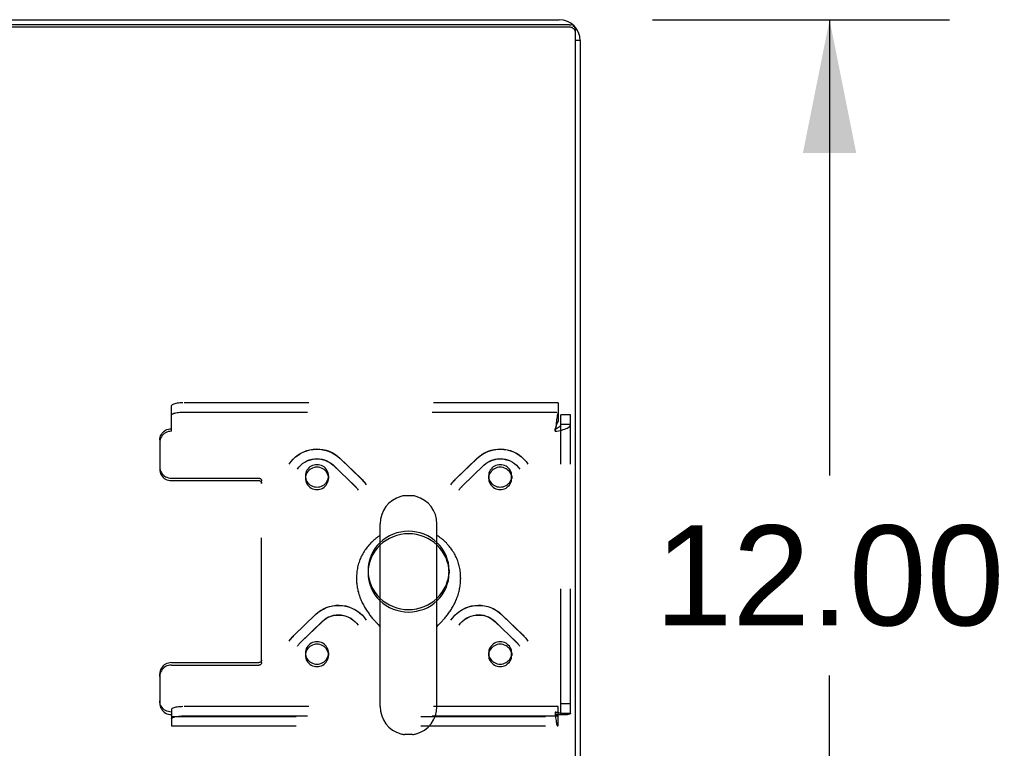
# Model space of a CAD drawing. Header units: inches. Extents: x 0 to 245, y 0 to 158.
# Tile 155 of 159: x 106 to 117, y 139 to 147. Entities that reach past the tile are written whole.
import ezdxf

# ---------------------------------------------------------------- set-up
doc = ezdxf.new("R2010")
doc.units = ezdxf.units.IN
doc.header["$LTSCALE"] = 13.466196
doc.header["$MEASUREMENT"] = 0
doc.linetypes.add('HIDDEN', pattern=[0.2, 0.1, -0.1])
doc.layers.get('0').update_dxf_attribs({"linetype": 'CONTINUOUS'})
doc.layers.add('DEFAULT_2', color=8, linetype='HIDDEN')
doc.layers.add('DIMENSIONS', color=7, linetype='CONTINUOUS')
doc.styles.get("Standard").update_dxf_attribs({"font": 'arial.ttf'})
doc.dimstyles.new('DIMSTYLE_1', dxfattribs={"dimtxt": 1.080176, "dimasz": 1.440235, "dimexe": 0.09, "dimexo": 0.07, "dimgap": 0.0375, "dimtad": 0, "dimtih": 1, "dimtoh": 1, "dimzin": 4, "dimdsep": 46, "dimtxsty": 'Standard', "dimblk": '_FILLED', "dimblk1": '_FILLED', "dimblk2": '_FILLED', "dimcen": 0.09, "dimadec": 3, "dimazin": 1, "dimtfac": 1, "dimtdec": 3, "dimtofl": 0, "dimtmove": 0, "dimatfit": 3, "dimldrblk": '_FILLED', "dimfxl": 0, "dimtolj": 1, "dimtzin": 4, "dimarcsym": 0})

# ---------------------------------------------------------------- blocks, each defined once
blk = doc.blocks.new('_FILLED')
at = {"color": 0, "linetype": 'ByBlock'}
blk.add_solid([(0, 0), (-1, 0.2), (-1, -0.2)], dxfattribs=at)
blk = doc.blocks.new('*D6')
at = {"layer": 'DIMENSIONS', "color": 2, "linetype": 'Continuous'}
for p, q in [((112.938, 147.243), (116.146, 147.243)), ((114.849, 147.243), (114.849, 142.323)), ((114.849, 135.243), (114.849, 140.163)), ((112.938, 135.243), (116.146, 135.243))]:
    blk.add_line(p, q, dxfattribs=at)
at = {"layer": 'DIMENSIONS', "color": 2, "linetype": 'Continuous', "xscale": 1.4402348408, "yscale": 1.4402348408, "zscale": 1.4402348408}
for p, rotation in [((114.849, 147.243), 90), ((114.849, 135.243), 270)]:
    blk.add_blockref('_FILLED', p, dxfattribs=dict(at, rotation=rotation))
at = {"layer": 'DIMENSIONS', "color": 2, "linetype": 'Continuous', "insert": (114.849, 141.783), "char_height": 1.0802, "width": 3.77459, "attachment_point": 2, "line_spacing_factor": 0.9}
blk.add_mtext('12.00', dxfattribs=at)

msp = doc.modelspace()

# ---------------------------------------------------------------- linework, layer by layer
at = {"color": 3, "linetype": 'Continuous'}
for p, q in [((39.381, 147.243), (111.929, 147.243)), ((112.041, 147.189), (39.27, 147.189)), ((112.155, 147.017), (112.155, 135.469))]:
    msp.add_line(p, q, dxfattribs=at)
at = {"color": 7, "linetype": 'Continuous'}
for p, q in [((112.041, 147.162), (39.27, 147.162)), ((112.074, 147.191), (112.068, 147.184)), ((112.103, 135.369), (112.103, 147.129)), ((112.155, 147.017), (112.103, 147.017)), ((110.345, 142.101), (110.258, 142.101)), ((109.995, 139.827), (109.995, 141.801)), ((110.607, 139.827), (110.607, 141.801)), ((109.739, 141.217), (109.739, 141.207)), ((110.864, 141.217), (110.864, 141.207)), ((110.626, 140.708), (110.637, 140.72)), ((110.607, 140.689), (110.626, 140.708)), ((110.345, 139.526), (110.258, 139.526))]:
    msp.add_line(p, q, dxfattribs=at)
at = {"color": 3, "linetype": 'Continuous'}
for points in [[(112.041, 147.189), (112.046, 147.189), (112.052, 147.188), (112.057, 147.187), (112.062, 147.186)], [(112.077, 147.178), (112.081, 147.175), (112.085, 147.172), (112.089, 147.168), (112.092, 147.164), (112.095, 147.159), (112.098, 147.155), (112.1, 147.15), (112.101, 147.145), (112.103, 147.139), (112.103, 147.134), (112.103, 147.129)]]:
    msp.add_lwpolyline(points, dxfattribs=at)
at = {"color": 7, "linetype": 'Continuous'}
for points in [[(112.103, 147.102), (112.103, 147.107), (112.103, 147.113), (112.101, 147.118), (112.1, 147.123), (112.098, 147.128), (112.095, 147.132), (112.092, 147.137), (112.089, 147.141), (112.085, 147.145), (112.081, 147.148), (112.077, 147.152), (112.072, 147.154), (112.067, 147.157), (112.062, 147.159), (112.057, 147.16), (112.052, 147.162), (112.046, 147.162), (112.041, 147.162)], [(109.995, 141.675), (109.995, 141.675), (109.982, 141.667), (109.97, 141.659), (109.959, 141.65), (109.947, 141.641), (109.936, 141.632), (109.925, 141.623), (109.914, 141.613), (109.903, 141.603), (109.893, 141.593), (109.883, 141.582), (109.873, 141.571), (109.864, 141.56), (109.855, 141.549), (109.846, 141.538), (109.838, 141.526), (109.829, 141.514), (109.822, 141.502), (109.814, 141.49), (109.807, 141.477), (109.8, 141.465), (109.794, 141.452), (109.787, 141.439), (109.782, 141.426), (109.776, 141.413), (109.771, 141.399), (109.766, 141.386), (109.762, 141.372), (109.758, 141.358), (109.754, 141.345), (109.751, 141.331), (109.748, 141.317), (109.746, 141.303), (109.744, 141.289), (109.742, 141.274), (109.741, 141.26), (109.74, 141.246), (109.739, 141.232), (109.739, 141.217)], [(110.864, 141.217), (110.864, 141.232), (110.863, 141.246), (110.862, 141.26), (110.861, 141.274), (110.859, 141.289), (110.857, 141.303), (110.855, 141.317), (110.852, 141.331), (110.848, 141.345), (110.845, 141.358), (110.841, 141.372), (110.837, 141.386), (110.832, 141.399), (110.827, 141.413), (110.821, 141.426), (110.816, 141.439), (110.809, 141.452), (110.803, 141.465), (110.796, 141.477), (110.789, 141.49), (110.781, 141.502), (110.774, 141.514), (110.765, 141.526), (110.757, 141.538), (110.748, 141.549), (110.739, 141.56), (110.73, 141.571), (110.72, 141.582), (110.71, 141.593), (110.7, 141.603), (110.689, 141.613), (110.678, 141.623), (110.667, 141.632), (110.656, 141.641), (110.644, 141.65), (110.633, 141.659), (110.621, 141.667), (110.608, 141.675), (110.607, 141.675)], [(109.739, 141.207), (109.739, 141.194), (109.74, 141.181), (109.74, 141.167), (109.742, 141.154), (109.743, 141.14), (109.745, 141.127), (109.747, 141.114), (109.75, 141.1), (109.752, 141.087), (109.755, 141.074), (109.759, 141.061), (109.762, 141.047), (109.766, 141.034), (109.771, 141.022), (109.775, 141.009), (109.78, 140.996), (109.785, 140.984), (109.79, 140.971), (109.796, 140.959), (109.801, 140.947), (109.807, 140.935), (109.813, 140.924), (109.82, 140.912), (109.826, 140.901), (109.833, 140.89), (109.839, 140.879), (109.846, 140.868), (109.853, 140.858), (109.86, 140.848), (109.867, 140.838), (109.874, 140.828), (109.881, 140.819), (109.888, 140.809), (109.895, 140.801), (109.902, 140.792), (109.909, 140.783), (109.916, 140.775), (109.923, 140.767), (109.93, 140.76), (109.936, 140.752), (109.943, 140.745), (109.949, 140.738), (109.955, 140.732), (109.961, 140.726), (109.966, 140.72), (109.972, 140.714), (109.995, 140.689)], [(110.637, 140.72), (110.642, 140.726), (110.648, 140.732), (110.654, 140.739), (110.66, 140.745), (110.667, 140.752), (110.673, 140.76), (110.68, 140.767), (110.687, 140.775), (110.694, 140.783), (110.701, 140.792), (110.708, 140.801), (110.715, 140.809), (110.722, 140.819), (110.729, 140.828), (110.736, 140.838), (110.743, 140.848), (110.75, 140.858), (110.757, 140.868), (110.764, 140.879), (110.77, 140.89), (110.777, 140.901), (110.783, 140.912), (110.79, 140.924), (110.796, 140.935), (110.802, 140.947), (110.807, 140.959), (110.813, 140.971), (110.818, 140.984), (110.823, 140.996), (110.828, 141.009), (110.832, 141.022), (110.837, 141.034), (110.841, 141.047), (110.844, 141.061), (110.848, 141.074), (110.851, 141.087), (110.853, 141.1), (110.856, 141.114), (110.858, 141.127), (110.86, 141.14), (110.861, 141.154), (110.862, 141.167), (110.863, 141.181), (110.864, 141.194), (110.864, 141.207)]]:
    msp.add_lwpolyline(points, dxfattribs=at)
at = {"color": 3, "linetype": 'Continuous'}
msp.add_arc((111.929, 147.017), 0.226, 0, 90, dxfattribs=at)
at = {"color": 7, "linetype": 'Continuous'}
for centre, radius, start, end in [((110.258, 141.958), 0.144, 90, 105.6303), ((110.345, 141.958), 0.144, 74.3697, 90), ((110.301, 141.801), 0.306, 105.6303, 180), ((110.301, 141.801), 0.306, 0, 74.3697), ((110.301, 139.826), 0.306, 180, 254.3697), ((110.301, 139.826), 0.306, 285.6303, 360), ((110.258, 139.67), 0.144, 254.3697, 270), ((110.345, 139.67), 0.144, 270, 285.6303)]:
    msp.add_arc(centre, radius, start, end, dxfattribs=at)
at = {"layer": 'DEFAULT_2', "color": 8, "linetype": 'HIDDEN'}
for p, q in [((107.739, 142.799), (107.739, 143.074)), ((111.917, 143.106), (107.864, 143.106)), ((111.917, 143.106), (111.917, 143.004)), ((107.864, 143.006), (111.917, 143.006)), ((111.917, 143.004), (111.917, 142.903)), ((112.051, 142.977), (111.947, 142.977)), ((111.947, 139.752), (111.947, 142.977)), ((112.051, 139.752), (112.051, 142.977)), ((111.894, 142.873), (111.884, 142.799)), ((111.894, 142.854), (111.884, 142.826)), ((112.051, 142.874), (111.947, 142.874)), ((111.884, 142.799), (111.884, 142.826)), ((107.614, 142.705), (107.614, 142.678)), ((107.614, 142.678), (107.614, 142.387)), ((109.487, 142.434), (109.72, 142.209)), ((109.489, 142.432), (109.722, 142.207)), ((109.559, 142.509), (109.792, 142.284)), ((109.561, 142.507), (109.794, 142.282)), ((110.809, 142.282), (111.042, 142.507)), ((110.811, 142.284), (111.044, 142.509)), ((110.881, 142.207), (111.114, 142.432)), ((110.883, 142.209), (111.116, 142.434)), ((109.187, 142.318), (109.187, 142.291)), ((109.437, 142.318), (109.437, 142.291)), ((111.166, 142.318), (111.166, 142.291)), ((111.416, 142.318), (111.416, 142.291)), ((107.739, 142.293), (108.684, 142.293)), ((107.739, 142.266), (108.684, 142.266)), ((108.714, 142.237), (108.714, 142.264)), ((108.714, 140.303), (108.714, 142.237)), ((109.751, 142.173), (109.756, 142.165)), ((110.847, 142.165), (110.852, 142.173)), ((110.852, 142.173), (110.858, 142.181)), ((109.864, 141.297), (109.864, 141.27)), ((110.739, 141.297), (110.739, 141.27)), ((109.063, 140.595), (109.296, 140.82)), ((109.064, 140.597), (109.297, 140.822)), ((109.135, 140.52), (109.368, 140.745)), ((109.137, 140.522), (109.37, 140.747)), ((111.233, 140.747), (111.466, 140.522)), ((111.235, 140.745), (111.468, 140.52)), ((111.306, 140.822), (111.539, 140.597)), ((111.307, 140.82), (111.54, 140.595)), ((109.101, 140.479), (109.106, 140.486)), ((109.106, 140.486), (109.112, 140.494)), ((109.187, 140.406), (109.187, 140.379)), ((109.437, 140.406), (109.437, 140.379)), ((111.166, 140.406), (111.166, 140.379)), ((111.416, 140.406), (111.416, 140.379)), ((111.497, 140.486), (111.502, 140.479)), ((107.739, 140.301), (108.684, 140.301)), ((107.739, 140.274), (108.684, 140.274)), ((107.614, 140.153), (107.614, 140.18)), ((107.614, 140.153), (107.614, 139.862)), ((107.739, 139.793), (107.739, 139.741)), ((111.917, 139.826), (107.864, 139.826)), ((111.884, 139.768), (111.884, 139.741)), ((111.917, 139.623), (111.917, 139.826)), ((112.051, 139.855), (111.947, 139.855)), ((107.739, 139.741), (107.739, 139.617)), ((107.739, 139.721), (111.912, 139.721)), ((107.864, 139.725), (111.917, 139.725)), ((112.051, 139.752), (111.947, 139.752)), ((107.739, 139.617), (111.912, 139.617))]:
    msp.add_line(p, q, dxfattribs=at)
for points in [[(107.864, 143.106), (107.848, 143.106), (107.832, 143.105), (107.816, 143.103), (107.801, 143.102), (107.788, 143.099), (107.776, 143.096), (107.765, 143.093), (107.756, 143.09), (107.748, 143.086), (107.743, 143.082), (107.74, 143.078), (107.739, 143.074)], [(107.739, 142.973), (107.74, 142.977), (107.743, 142.982), (107.748, 142.986), (107.756, 142.989), (107.765, 142.993), (107.776, 142.996), (107.788, 142.999), (107.801, 143.001), (107.816, 143.003), (107.832, 143.004), (107.848, 143.005), (107.864, 143.006)], [(111.917, 143.004), (111.915, 142.998), (111.913, 142.99), (111.91, 142.98), (111.908, 142.969), (111.906, 142.956), (111.903, 142.941), (111.901, 142.926), (111.899, 142.909), (111.896, 142.892), (111.894, 142.873)], [(111.884, 142.799), (111.903, 142.802), (111.922, 142.805), (111.94, 142.808), (111.957, 142.812), (111.973, 142.817), (111.989, 142.822), (112.003, 142.828), (112.015, 142.834), (112.026, 142.84), (112.035, 142.846), (112.042, 142.853), (112.047, 142.86), (112.05, 142.867), (112.051, 142.874)], [(111.884, 142.826), (111.892, 142.828), (111.898, 142.831), (111.905, 142.834), (111.912, 142.837), (111.918, 142.84), (111.924, 142.843), (111.929, 142.847), (111.934, 142.85), (111.938, 142.854), (111.941, 142.858), (111.944, 142.862), (111.946, 142.866), (111.947, 142.87), (111.947, 142.874)], [(111.917, 142.903), (111.915, 142.901), (111.913, 142.898), (111.91, 142.894), (111.908, 142.89), (111.906, 142.885), (111.903, 142.88), (111.901, 142.874), (111.899, 142.867), (111.896, 142.861), (111.894, 142.854)], [(107.614, 142.705), (107.615, 142.721), (107.618, 142.736), (107.623, 142.751), (107.631, 142.766), (107.64, 142.779), (107.651, 142.791), (107.663, 142.801), (107.676, 142.81), (107.691, 142.817), (107.707, 142.822), (107.723, 142.825), (107.739, 142.826)], [(107.739, 142.799), (107.723, 142.798), (107.707, 142.795), (107.691, 142.79), (107.676, 142.783), (107.663, 142.774), (107.651, 142.764), (107.64, 142.752), (107.631, 142.739), (107.623, 142.725), (107.618, 142.71), (107.615, 142.694), (107.614, 142.678)], [(109.012, 142.445), (109.032, 142.473), (109.055, 142.499), (109.08, 142.523), (109.108, 142.544), (109.138, 142.563), (109.169, 142.579), (109.202, 142.591), (109.236, 142.6), (109.271, 142.606), (109.306, 142.608), (109.341, 142.607), (109.376, 142.602), (109.41, 142.595), (109.443, 142.583), (109.475, 142.569), (109.505, 142.552), (109.533, 142.531), (109.559, 142.509)], [(109.012, 142.445), (109.032, 142.473), (109.055, 142.499), (109.08, 142.522), (109.108, 142.543), (109.138, 142.562), (109.169, 142.577), (109.202, 142.589), (109.236, 142.598), (109.271, 142.604), (109.306, 142.606), (109.341, 142.605), (109.376, 142.6), (109.411, 142.592), (109.444, 142.581), (109.476, 142.567), (109.506, 142.55), (109.535, 142.529), (109.561, 142.507)], [(111.042, 142.507), (111.068, 142.529), (111.096, 142.55), (111.127, 142.567), (111.159, 142.581), (111.192, 142.592), (111.226, 142.6), (111.261, 142.605), (111.297, 142.606), (111.332, 142.604), (111.367, 142.598), (111.401, 142.589), (111.434, 142.577), (111.465, 142.562), (111.495, 142.543), (111.523, 142.522), (111.548, 142.499), (111.571, 142.473), (111.591, 142.445)], [(111.044, 142.509), (111.07, 142.531), (111.098, 142.552), (111.129, 142.569), (111.161, 142.584), (111.194, 142.595), (111.228, 142.603), (111.263, 142.607), (111.298, 142.608), (111.334, 142.606), (111.368, 142.6), (111.402, 142.591), (111.435, 142.578), (111.466, 142.563), (111.495, 142.544), (111.523, 142.523), (111.548, 142.499), (111.571, 142.473), (111.591, 142.445)], [(109.101, 142.39), (109.117, 142.412), (109.136, 142.433), (109.156, 142.451), (109.179, 142.467), (109.203, 142.48), (109.229, 142.49), (109.256, 142.498), (109.284, 142.503), (109.311, 142.504), (109.339, 142.503), (109.367, 142.498), (109.394, 142.491), (109.419, 142.48), (109.444, 142.467), (109.466, 142.452), (109.487, 142.434)], [(109.101, 142.39), (109.117, 142.412), (109.136, 142.432), (109.157, 142.45), (109.18, 142.466), (109.204, 142.479), (109.23, 142.489), (109.257, 142.496), (109.284, 142.501), (109.312, 142.502), (109.34, 142.501), (109.368, 142.496), (109.395, 142.489), (109.42, 142.478), (109.445, 142.465), (109.468, 142.45), (109.489, 142.432)], [(109.312, 142.438), (109.296, 142.437), (109.28, 142.434), (109.264, 142.429), (109.249, 142.422), (109.236, 142.414), (109.224, 142.403), (109.213, 142.391), (109.204, 142.378), (109.196, 142.364), (109.191, 142.349), (109.188, 142.333), (109.187, 142.318)], [(109.4, 142.403), (109.388, 142.414), (109.374, 142.422), (109.36, 142.429), (109.344, 142.434), (109.328, 142.437), (109.312, 142.438)], [(111.114, 142.432), (111.135, 142.45), (111.158, 142.465), (111.182, 142.478), (111.208, 142.489), (111.235, 142.496), (111.263, 142.501), (111.29, 142.502), (111.318, 142.501), (111.346, 142.496), (111.373, 142.489), (111.399, 142.479), (111.423, 142.466), (111.446, 142.45), (111.467, 142.432), (111.486, 142.412), (111.502, 142.39)], [(111.116, 142.434), (111.137, 142.452), (111.159, 142.467), (111.184, 142.481), (111.21, 142.491), (111.237, 142.498), (111.264, 142.503), (111.292, 142.504), (111.32, 142.503), (111.347, 142.498), (111.374, 142.49), (111.4, 142.48), (111.424, 142.466), (111.447, 142.451), (111.468, 142.433), (111.486, 142.412), (111.502, 142.39)], [(111.291, 142.438), (111.275, 142.437), (111.259, 142.434), (111.243, 142.429), (111.229, 142.422), (111.215, 142.414), (111.203, 142.403)], [(111.416, 142.318), (111.415, 142.333), (111.412, 142.349), (111.407, 142.364), (111.399, 142.378), (111.39, 142.391), (111.379, 142.403), (111.367, 142.414), (111.354, 142.422), (111.339, 142.429), (111.323, 142.434), (111.307, 142.437), (111.291, 142.438)], [(107.614, 142.414), (107.615, 142.398), (107.618, 142.383), (107.623, 142.368), (107.631, 142.353), (107.64, 142.34), (107.651, 142.328), (107.663, 142.318), (107.676, 142.309), (107.691, 142.302), (107.707, 142.297), (107.723, 142.294), (107.739, 142.293)], [(107.614, 142.387), (107.615, 142.371), (107.618, 142.356), (107.623, 142.341), (107.631, 142.326), (107.64, 142.313), (107.651, 142.301), (107.663, 142.291), (107.676, 142.282), (107.691, 142.275), (107.707, 142.27), (107.723, 142.267), (107.739, 142.266)], [(109.312, 142.412), (109.296, 142.411), (109.28, 142.407), (109.264, 142.402), (109.249, 142.395), (109.236, 142.387), (109.224, 142.376), (109.213, 142.364), (109.204, 142.351), (109.196, 142.337), (109.191, 142.322), (109.188, 142.307), (109.187, 142.291)], [(109.187, 142.318), (109.188, 142.302), (109.191, 142.286), (109.196, 142.272), (109.204, 142.257), (109.213, 142.244), (109.224, 142.232)], [(109.4, 142.376), (109.388, 142.387), (109.374, 142.395), (109.36, 142.402), (109.344, 142.407), (109.328, 142.411), (109.312, 142.412)], [(109.312, 142.197), (109.328, 142.198), (109.344, 142.201), (109.36, 142.206), (109.374, 142.213), (109.388, 142.222), (109.4, 142.232), (109.411, 142.244), (109.42, 142.257), (109.427, 142.272), (109.433, 142.286), (109.436, 142.302), (109.437, 142.318)], [(109.437, 142.318), (109.436, 142.333), (109.433, 142.349), (109.427, 142.364), (109.42, 142.378), (109.411, 142.391), (109.4, 142.403)], [(109.437, 142.291), (109.436, 142.307), (109.433, 142.322), (109.427, 142.337), (109.42, 142.351), (109.411, 142.364), (109.4, 142.376)], [(111.203, 142.403), (111.192, 142.391), (111.183, 142.378), (111.176, 142.364), (111.17, 142.349), (111.167, 142.333), (111.166, 142.318)], [(111.203, 142.376), (111.192, 142.364), (111.183, 142.351), (111.176, 142.337), (111.17, 142.322), (111.167, 142.307), (111.166, 142.291)], [(111.166, 142.318), (111.167, 142.302), (111.17, 142.286), (111.176, 142.272), (111.183, 142.257), (111.192, 142.244), (111.203, 142.232), (111.215, 142.222), (111.229, 142.213), (111.243, 142.206), (111.259, 142.201), (111.275, 142.198), (111.291, 142.197)], [(111.291, 142.412), (111.275, 142.411), (111.259, 142.407), (111.243, 142.402), (111.229, 142.395), (111.215, 142.387), (111.203, 142.376)], [(111.416, 142.291), (111.415, 142.307), (111.412, 142.322), (111.407, 142.337), (111.399, 142.351), (111.39, 142.364), (111.379, 142.376), (111.367, 142.387), (111.354, 142.395), (111.339, 142.402), (111.323, 142.407), (111.307, 142.411), (111.291, 142.412)], [(111.379, 142.232), (111.39, 142.244), (111.399, 142.257), (111.407, 142.272), (111.412, 142.286), (111.415, 142.302), (111.416, 142.318)], [(108.684, 142.293), (108.69, 142.292), (108.695, 142.291), (108.701, 142.288), (108.705, 142.285), (108.709, 142.28), (108.712, 142.275), (108.713, 142.27), (108.714, 142.264)], [(108.684, 142.266), (108.69, 142.266), (108.695, 142.264), (108.701, 142.261), (108.705, 142.258), (108.709, 142.253), (108.712, 142.248), (108.713, 142.243), (108.714, 142.237)], [(109.187, 142.291), (109.188, 142.275), (109.191, 142.26), (109.196, 142.245), (109.204, 142.23), (109.213, 142.217), (109.224, 142.205)], [(109.224, 142.232), (109.236, 142.222), (109.249, 142.213), (109.264, 142.206), (109.28, 142.201), (109.295, 142.198), (109.312, 142.197)], [(109.224, 142.205), (109.236, 142.195), (109.249, 142.186), (109.264, 142.179), (109.28, 142.174), (109.295, 142.171), (109.312, 142.17)], [(109.312, 142.17), (109.328, 142.171), (109.344, 142.174), (109.36, 142.179), (109.374, 142.186), (109.388, 142.195), (109.4, 142.205), (109.411, 142.217), (109.42, 142.23), (109.427, 142.245), (109.433, 142.26), (109.436, 142.275), (109.437, 142.291)], [(109.72, 142.209), (109.727, 142.202), (109.733, 142.195), (109.739, 142.188), (109.745, 142.181), (109.751, 142.173)], [(109.722, 142.207), (109.728, 142.2), (109.734, 142.194), (109.74, 142.187), (109.746, 142.18)], [(109.792, 142.284), (109.802, 142.274), (109.811, 142.264), (109.82, 142.253), (109.829, 142.242), (109.837, 142.231), (109.845, 142.22)], [(109.794, 142.282), (109.803, 142.272), (109.812, 142.262), (109.821, 142.252), (109.829, 142.241), (109.837, 142.231)], [(110.758, 142.22), (110.766, 142.231), (110.774, 142.242), (110.783, 142.253), (110.791, 142.264), (110.801, 142.274), (110.811, 142.284)], [(110.766, 142.231), (110.774, 142.241), (110.782, 142.252), (110.79, 142.262), (110.8, 142.272), (110.809, 142.282)], [(110.857, 142.18), (110.863, 142.187), (110.869, 142.194), (110.875, 142.2), (110.881, 142.207)], [(110.858, 142.181), (110.864, 142.188), (110.87, 142.195), (110.876, 142.202), (110.883, 142.209)], [(111.166, 142.291), (111.167, 142.275), (111.17, 142.26), (111.176, 142.245), (111.183, 142.23), (111.192, 142.217), (111.203, 142.205), (111.215, 142.195), (111.229, 142.186), (111.243, 142.179), (111.259, 142.174), (111.275, 142.171), (111.291, 142.17)], [(111.291, 142.197), (111.307, 142.198), (111.323, 142.201), (111.339, 142.206), (111.354, 142.213), (111.367, 142.222), (111.379, 142.232)], [(111.291, 142.17), (111.307, 142.171), (111.323, 142.174), (111.339, 142.179), (111.354, 142.186), (111.367, 142.195), (111.379, 142.205)], [(111.379, 142.205), (111.39, 142.217), (111.399, 142.23), (111.407, 142.245), (111.412, 142.26), (111.415, 142.275), (111.416, 142.291)], [(110.301, 141.72), (110.258, 141.717), (110.216, 141.711), (110.174, 141.701), (110.134, 141.687), (110.095, 141.67), (110.058, 141.648), (110.024, 141.624), (109.992, 141.596), (109.963, 141.565), (109.938, 141.532), (109.916, 141.496), (109.897, 141.459), (109.883, 141.42), (109.872, 141.379), (109.866, 141.338), (109.864, 141.297)], [(110.301, 141.693), (110.258, 141.691), (110.216, 141.684), (110.174, 141.674), (110.134, 141.66), (110.095, 141.643), (110.058, 141.621), (110.024, 141.597), (109.992, 141.569), (109.963, 141.538), (109.938, 141.505), (109.916, 141.469), (109.897, 141.432), (109.883, 141.393), (109.872, 141.352), (109.866, 141.311), (109.864, 141.27)], [(110.739, 141.297), (110.737, 141.338), (110.731, 141.379), (110.72, 141.42), (110.706, 141.459), (110.687, 141.496), (110.665, 141.532), (110.64, 141.565), (110.611, 141.596), (110.579, 141.624), (110.545, 141.648), (110.508, 141.67), (110.469, 141.687), (110.428, 141.701), (110.387, 141.711), (110.345, 141.717), (110.301, 141.72)], [(110.739, 141.27), (110.737, 141.311), (110.731, 141.352), (110.72, 141.393), (110.706, 141.432), (110.687, 141.469), (110.665, 141.505), (110.64, 141.538), (110.611, 141.569), (110.579, 141.597), (110.545, 141.621), (110.508, 141.643), (110.469, 141.66), (110.428, 141.674), (110.387, 141.684), (110.345, 141.691), (110.301, 141.693)], [(109.864, 141.297), (109.866, 141.256), (109.872, 141.214), (109.883, 141.174), (109.897, 141.135), (109.916, 141.098), (109.938, 141.062), (109.963, 141.029), (109.992, 140.998), (110.024, 140.97), (110.058, 140.946), (110.095, 140.924), (110.134, 140.907), (110.174, 140.893), (110.216, 140.882), (110.258, 140.876), (110.301, 140.874)], [(109.864, 141.27), (109.866, 141.229), (109.872, 141.188), (109.883, 141.147), (109.897, 141.108), (109.916, 141.071), (109.938, 141.035), (109.963, 141.002), (109.992, 140.971), (110.024, 140.943), (110.058, 140.919), (110.095, 140.897), (110.134, 140.88), (110.174, 140.866), (110.216, 140.856), (110.258, 140.849), (110.301, 140.847)], [(110.301, 140.874), (110.345, 140.876), (110.387, 140.882), (110.428, 140.893), (110.469, 140.907), (110.508, 140.924), (110.545, 140.946), (110.579, 140.97), (110.611, 140.998), (110.64, 141.029), (110.665, 141.062), (110.687, 141.098), (110.706, 141.135), (110.72, 141.174), (110.731, 141.214), (110.737, 141.256), (110.739, 141.297)], [(110.301, 140.847), (110.345, 140.849), (110.387, 140.856), (110.428, 140.866), (110.469, 140.88), (110.508, 140.897), (110.545, 140.919), (110.579, 140.943), (110.611, 140.971), (110.64, 141.002), (110.665, 141.035), (110.687, 141.071), (110.706, 141.108), (110.72, 141.147), (110.731, 141.188), (110.737, 141.229), (110.739, 141.27)], [(109.296, 140.82), (109.322, 140.843), (109.35, 140.863), (109.381, 140.88), (109.413, 140.895), (109.446, 140.906), (109.48, 140.914), (109.515, 140.918), (109.55, 140.919), (109.586, 140.917), (109.62, 140.911), (109.654, 140.903), (109.687, 140.89), (109.719, 140.875), (109.749, 140.857), (109.776, 140.836), (109.802, 140.812), (109.825, 140.786), (109.845, 140.758)], [(109.297, 140.822), (109.324, 140.845), (109.352, 140.865), (109.382, 140.883), (109.415, 140.897), (109.448, 140.908), (109.482, 140.916), (109.517, 140.92), (109.552, 140.921), (109.587, 140.919), (109.622, 140.913), (109.656, 140.904), (109.688, 140.891), (109.72, 140.876), (109.749, 140.857), (109.777, 140.836), (109.802, 140.812), (109.825, 140.786), (109.845, 140.758)], [(110.758, 140.758), (110.778, 140.786), (110.801, 140.812), (110.827, 140.836), (110.854, 140.858), (110.884, 140.876), (110.915, 140.892), (110.948, 140.904), (110.982, 140.913), (111.017, 140.919), (111.052, 140.921), (111.087, 140.92), (111.122, 140.916), (111.156, 140.908), (111.189, 140.897), (111.221, 140.882), (111.251, 140.865), (111.279, 140.845), (111.306, 140.822)], [(110.758, 140.758), (110.778, 140.786), (110.801, 140.812), (110.827, 140.836), (110.854, 140.857), (110.884, 140.875), (110.915, 140.89), (110.948, 140.902), (110.982, 140.911), (111.017, 140.917), (111.052, 140.919), (111.088, 140.918), (111.123, 140.914), (111.157, 140.906), (111.19, 140.895), (111.222, 140.88), (111.253, 140.863), (111.281, 140.843), (111.307, 140.82)], [(109.368, 140.745), (109.389, 140.763), (109.412, 140.779), (109.436, 140.792), (109.462, 140.802), (109.489, 140.809), (109.516, 140.814), (109.544, 140.815), (109.572, 140.814), (109.6, 140.81), (109.627, 140.802), (109.652, 140.792), (109.677, 140.779), (109.7, 140.764), (109.721, 140.746), (109.74, 140.726), (109.756, 140.704)], [(109.37, 140.747), (109.39, 140.765), (109.413, 140.781), (109.438, 140.794), (109.464, 140.804), (109.491, 140.812), (109.518, 140.816), (109.546, 140.818), (109.574, 140.816), (109.601, 140.811), (109.628, 140.804), (109.654, 140.793), (109.678, 140.78), (109.701, 140.764), (109.721, 140.746), (109.74, 140.726), (109.756, 140.704)], [(110.847, 140.704), (110.863, 140.726), (110.882, 140.746), (110.902, 140.764), (110.925, 140.78), (110.95, 140.793), (110.975, 140.804), (111.002, 140.811), (111.03, 140.816), (111.058, 140.818), (111.085, 140.816), (111.113, 140.812), (111.14, 140.804), (111.165, 140.794), (111.19, 140.781), (111.213, 140.765), (111.233, 140.747)], [(110.847, 140.704), (110.863, 140.726), (110.882, 140.746), (110.903, 140.764), (110.926, 140.779), (110.95, 140.792), (110.976, 140.802), (111.003, 140.81), (111.031, 140.814), (111.058, 140.815), (111.086, 140.814), (111.114, 140.809), (111.141, 140.802), (111.167, 140.792), (111.191, 140.779), (111.214, 140.763), (111.235, 140.745)], [(109.012, 140.533), (109.02, 140.544), (109.028, 140.556), (109.036, 140.566), (109.045, 140.577), (109.055, 140.587), (109.064, 140.597)], [(109.02, 140.544), (109.027, 140.555), (109.036, 140.565), (109.044, 140.576), (109.053, 140.585), (109.063, 140.595)], [(109.111, 140.493), (109.117, 140.5), (109.123, 140.507), (109.129, 140.514), (109.135, 140.52)], [(109.112, 140.494), (109.117, 140.501), (109.124, 140.508), (109.13, 140.515), (109.137, 140.522)], [(109.312, 140.527), (109.295, 140.526), (109.28, 140.523), (109.264, 140.518), (109.249, 140.511), (109.236, 140.502), (109.224, 140.491)], [(109.437, 140.406), (109.436, 140.422), (109.433, 140.437), (109.427, 140.452), (109.42, 140.466), (109.411, 140.48), (109.4, 140.491), (109.388, 140.502), (109.374, 140.511), (109.36, 140.518), (109.344, 140.523), (109.328, 140.526), (109.312, 140.527)], [(111.291, 140.527), (111.275, 140.526), (111.259, 140.523), (111.243, 140.518), (111.229, 140.511), (111.215, 140.502), (111.203, 140.491), (111.192, 140.48), (111.183, 140.466), (111.176, 140.452), (111.17, 140.437), (111.167, 140.422), (111.166, 140.406)], [(111.379, 140.491), (111.367, 140.502), (111.354, 140.511), (111.339, 140.518), (111.323, 140.523), (111.307, 140.526), (111.291, 140.527)], [(111.466, 140.522), (111.473, 140.515), (111.479, 140.508), (111.485, 140.501), (111.491, 140.494), (111.497, 140.486)], [(111.468, 140.52), (111.474, 140.514), (111.48, 140.507), (111.486, 140.5), (111.492, 140.493)], [(111.539, 140.597), (111.548, 140.587), (111.558, 140.577), (111.567, 140.566), (111.575, 140.556), (111.583, 140.544), (111.591, 140.533)], [(111.54, 140.595), (111.55, 140.585), (111.559, 140.576), (111.567, 140.565), (111.576, 140.555), (111.583, 140.544)], [(109.224, 140.491), (109.213, 140.48), (109.204, 140.466), (109.196, 140.452), (109.191, 140.437), (109.188, 140.422), (109.187, 140.406)], [(109.224, 140.465), (109.213, 140.453), (109.204, 140.44), (109.196, 140.425), (109.191, 140.41), (109.188, 140.395), (109.187, 140.379)], [(109.187, 140.406), (109.188, 140.39), (109.191, 140.375), (109.196, 140.36), (109.204, 140.346), (109.213, 140.333), (109.224, 140.321), (109.236, 140.31), (109.249, 140.301), (109.264, 140.295), (109.28, 140.289), (109.296, 140.286), (109.312, 140.285)], [(109.312, 140.5), (109.295, 140.499), (109.28, 140.496), (109.264, 140.491), (109.249, 140.484), (109.236, 140.475), (109.224, 140.465)], [(109.437, 140.379), (109.436, 140.395), (109.433, 140.41), (109.427, 140.425), (109.42, 140.44), (109.411, 140.453), (109.4, 140.465), (109.388, 140.475), (109.374, 140.484), (109.36, 140.491), (109.344, 140.496), (109.328, 140.499), (109.312, 140.5)], [(109.4, 140.321), (109.411, 140.333), (109.42, 140.346), (109.427, 140.36), (109.433, 140.375), (109.436, 140.39), (109.437, 140.406)], [(111.291, 140.5), (111.275, 140.499), (111.259, 140.496), (111.243, 140.491), (111.229, 140.484), (111.215, 140.475), (111.203, 140.465), (111.192, 140.453), (111.183, 140.44), (111.176, 140.425), (111.17, 140.41), (111.167, 140.395), (111.166, 140.379)], [(111.166, 140.406), (111.167, 140.39), (111.17, 140.375), (111.176, 140.36), (111.183, 140.346), (111.192, 140.333), (111.203, 140.321)], [(111.379, 140.465), (111.367, 140.475), (111.354, 140.484), (111.339, 140.491), (111.323, 140.496), (111.307, 140.499), (111.291, 140.5)], [(111.291, 140.285), (111.307, 140.286), (111.323, 140.289), (111.339, 140.295), (111.354, 140.301), (111.367, 140.31), (111.379, 140.321), (111.39, 140.333), (111.399, 140.346), (111.407, 140.36), (111.412, 140.375), (111.415, 140.39), (111.416, 140.406)], [(111.416, 140.406), (111.415, 140.422), (111.412, 140.437), (111.407, 140.452), (111.399, 140.466), (111.39, 140.48), (111.379, 140.491)], [(111.416, 140.379), (111.415, 140.395), (111.412, 140.41), (111.407, 140.425), (111.399, 140.44), (111.39, 140.453), (111.379, 140.465)], [(107.739, 140.301), (107.723, 140.3), (107.707, 140.297), (107.691, 140.292), (107.676, 140.285), (107.663, 140.276), (107.651, 140.265), (107.64, 140.254), (107.631, 140.24), (107.623, 140.226), (107.618, 140.211), (107.615, 140.196), (107.614, 140.18)], [(108.714, 140.33), (108.713, 140.324), (108.712, 140.319), (108.709, 140.314), (108.705, 140.309), (108.701, 140.306), (108.695, 140.303), (108.69, 140.301), (108.684, 140.301)], [(108.714, 140.303), (108.713, 140.297), (108.712, 140.292), (108.709, 140.287), (108.705, 140.282), (108.701, 140.279), (108.695, 140.276), (108.69, 140.274), (108.684, 140.274)], [(109.187, 140.379), (109.188, 140.363), (109.191, 140.348), (109.196, 140.333), (109.204, 140.319), (109.213, 140.306), (109.224, 140.294), (109.236, 140.283), (109.249, 140.275), (109.264, 140.268), (109.28, 140.263), (109.296, 140.259), (109.312, 140.258)], [(109.312, 140.285), (109.328, 140.286), (109.344, 140.289), (109.36, 140.295), (109.374, 140.301), (109.388, 140.31), (109.4, 140.321)], [(109.312, 140.258), (109.328, 140.259), (109.344, 140.263), (109.36, 140.268), (109.374, 140.275), (109.388, 140.283), (109.4, 140.294)], [(109.4, 140.294), (109.411, 140.306), (109.42, 140.319), (109.427, 140.333), (109.433, 140.348), (109.436, 140.363), (109.437, 140.379)], [(111.166, 140.379), (111.167, 140.363), (111.17, 140.348), (111.176, 140.333), (111.183, 140.319), (111.192, 140.306), (111.203, 140.294)], [(111.203, 140.321), (111.215, 140.31), (111.229, 140.301), (111.243, 140.295), (111.259, 140.289), (111.275, 140.286), (111.291, 140.285)], [(111.203, 140.294), (111.215, 140.283), (111.229, 140.275), (111.243, 140.268), (111.259, 140.263), (111.275, 140.259), (111.291, 140.258)], [(111.291, 140.258), (111.307, 140.259), (111.323, 140.263), (111.339, 140.268), (111.354, 140.275), (111.367, 140.283), (111.379, 140.294), (111.39, 140.306), (111.399, 140.319), (111.407, 140.333), (111.412, 140.348), (111.415, 140.363), (111.416, 140.379)], [(107.739, 140.274), (107.723, 140.273), (107.707, 140.27), (107.691, 140.265), (107.676, 140.258), (107.663, 140.249), (107.651, 140.239), (107.64, 140.227), (107.631, 140.214), (107.623, 140.199), (107.618, 140.184), (107.615, 140.169), (107.614, 140.153)], [(107.739, 139.768), (107.723, 139.769), (107.707, 139.772), (107.691, 139.777), (107.676, 139.784), (107.663, 139.793), (107.651, 139.803), (107.64, 139.815), (107.631, 139.828), (107.623, 139.842), (107.618, 139.857), (107.615, 139.873), (107.614, 139.889)], [(107.614, 139.862), (107.615, 139.846), (107.618, 139.83), (107.623, 139.815), (107.631, 139.801), (107.64, 139.788), (107.651, 139.776), (107.663, 139.766), (107.676, 139.757), (107.691, 139.75), (107.707, 139.745), (107.723, 139.742), (107.739, 139.741)], [(107.864, 139.826), (107.848, 139.825), (107.832, 139.825), (107.816, 139.823), (107.801, 139.821), (107.788, 139.819), (107.776, 139.816), (107.765, 139.813), (107.756, 139.81), (107.748, 139.806), (107.743, 139.802), (107.74, 139.798), (107.739, 139.793)], [(111.938, 139.755), (111.929, 139.757), (111.924, 139.758), (111.918, 139.759), (111.912, 139.76), (111.905, 139.762), (111.898, 139.764), (111.892, 139.766), (111.884, 139.768)], [(111.884, 139.768), (111.887, 139.761), (111.889, 139.755), (111.892, 139.749), (111.894, 139.743), (111.896, 139.738), (111.899, 139.733), (111.901, 139.73), (111.903, 139.726), (111.906, 139.724), (111.908, 139.722), (111.91, 139.721), (111.912, 139.721)], [(107.739, 139.693), (107.74, 139.697), (107.743, 139.701), (107.748, 139.705), (107.756, 139.709), (107.765, 139.713), (107.776, 139.716), (107.788, 139.719), (107.801, 139.721), (107.816, 139.723), (107.832, 139.724), (107.848, 139.725), (107.864, 139.725)], [(112.051, 139.752), (112.05, 139.75), (112.047, 139.747), (112.042, 139.745), (112.035, 139.743), (112.026, 139.741), (112.015, 139.739), (112.003, 139.738), (111.989, 139.737), (111.973, 139.736), (111.957, 139.736), (111.94, 139.737), (111.922, 139.737), (111.903, 139.739), (111.884, 139.741)], [(111.884, 139.741), (111.887, 139.723), (111.889, 139.706), (111.892, 139.69), (111.894, 139.675), (111.896, 139.662), (111.899, 139.65), (111.901, 139.64), (111.903, 139.631), (111.906, 139.625), (111.908, 139.62), (111.91, 139.618), (111.912, 139.617)], [(111.912, 139.721), (111.913, 139.721), (111.915, 139.722), (111.917, 139.723)], [(111.963, 139.752), (111.962, 139.752), (111.961, 139.752), (111.958, 139.752), (111.955, 139.753), (111.951, 139.753), (111.946, 139.754), (111.941, 139.755), (111.935, 139.756)], [(111.947, 139.752), (111.947, 139.753), (111.946, 139.753), (111.944, 139.754), (111.941, 139.754), (111.938, 139.755)], [(111.912, 139.617), (111.913, 139.617), (111.915, 139.619), (111.917, 139.623)]]:
    msp.add_lwpolyline(points, dxfattribs=at)

# ---------------------------------------------------------------- dimensions: what is measured, and where the dimension line sits
at = {"layer": 'DIMENSIONS', "color": 2, "linetype": 'Continuous'}
dim = msp.add_linear_dim(base=(114.849, 135.243), p1=(112.868, 147.243), p2=(112.868, 135.243), angle=270, dimstyle='DIMSTYLE_1', dxfattribs=at)
dim.commit()
dim.dimension.update_dxf_attribs({"geometry": '*D6', "text_midpoint": (114.895, 141.237), "dimtype": 160})

doc.saveas('drawing.dxf')
